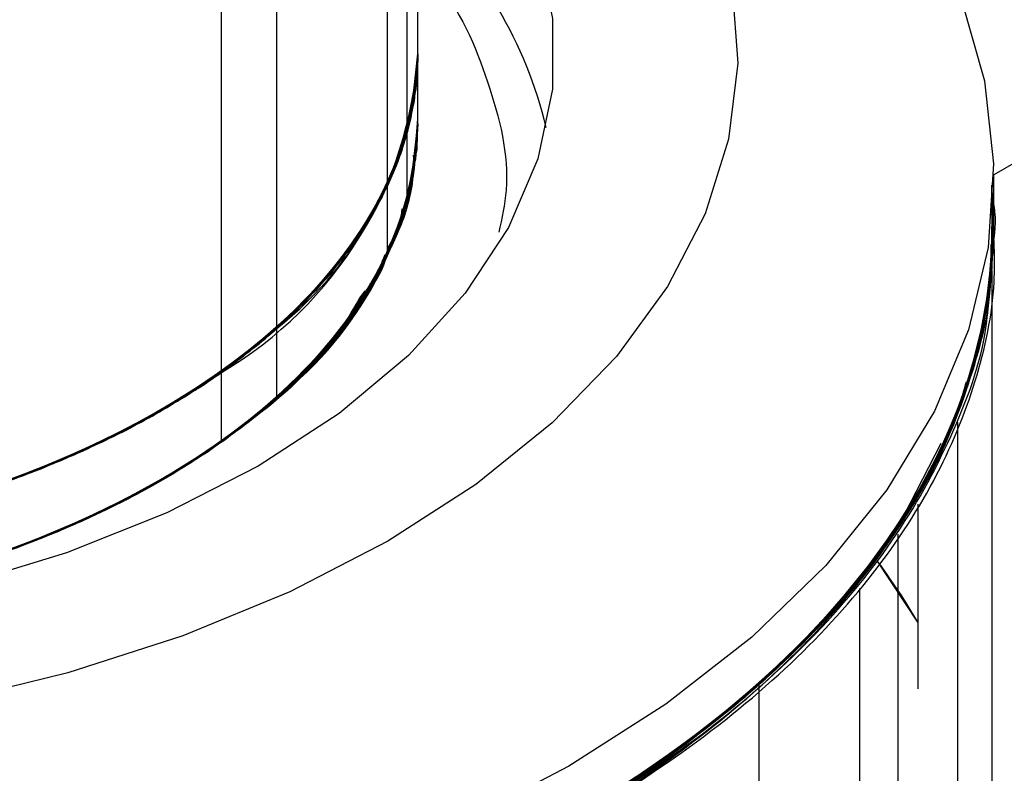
# Model space of a CAD drawing. Header units: millimetres. Extents: x 0 to 841, y 0 to 594.
# Tile 151 of 256: x 751.977 to 752.944, y 199.66 to 200.4. Entities that reach past the tile are written whole.
import ezdxf

# ---------------------------------------------------------------- set-up
doc = ezdxf.new("R2010")
doc.units = ezdxf.units.MM
doc.layers.add('TRAIT-FORT', color=4, linetype='Continuous', lineweight=25)

msp = doc.modelspace()

# ---------------------------------------------------------------- linework, layer by layer
at = {"layer": 'TRAIT-FORT', "color": 4, "linetype": 'Continuous', "lineweight": 25}
for p, q in [((757.25473, 202.74218), (752.93334, 200.24749)), ((752.36818, 200.36641), (752.36818, 200.87706)), ((752.36818, 200.36641), (752.36818, 200.87706)), ((752.36818, 200.36641), (752.36818, 200.87706)), ((752.36818, 200.36641), (752.36818, 200.87706)), ((752.36818, 200.36641), (752.36818, 200.87706)), ((752.36818, 200.36641), (752.36818, 200.87706)), ((752.36818, 200.36641), (752.36818, 200.87706)), ((752.36818, 200.36641), (752.36818, 200.87706)), ((752.36818, 200.36641), (752.36818, 200.87706)), ((752.36818, 200.36641), (752.36818, 200.87706)), ((752.36818, 200.36641), (752.36818, 200.87706)), ((752.36818, 200.36641), (752.36818, 200.87706)), ((752.36818, 200.36641), (752.36818, 200.87706)), ((752.36818, 200.36641), (752.36818, 200.87706)), ((752.35761, 200.28891), (752.35761, 200.83584)), ((752.33836, 200.23694), (752.33836, 200.77585)), ((752.22973, 200.09658), (752.22973, 200.64351)), ((752.17552, 200.05363), (752.17552, 200.60056)), ((752.36818, 200.29805), (752.36818, 200.36641)), ((752.36818, 200.29805), (752.36818, 200.36641)), ((752.36818, 200.29805), (752.36818, 200.36641)), ((752.36818, 200.29805), (752.36818, 200.36641)), ((752.36818, 200.29805), (752.36818, 200.36641)), ((752.36818, 200.29805), (752.36818, 200.36641)), ((752.36818, 200.29805), (752.36818, 200.36641)), ((752.36818, 200.29805), (752.36818, 200.36641)), ((752.36818, 200.29805), (752.36818, 200.36641)), ((752.36818, 200.29805), (752.36818, 200.36641)), ((752.36818, 200.29805), (752.36818, 200.36641)), ((752.36818, 200.29805), (752.36818, 200.36641)), ((752.36818, 200.29805), (752.36818, 200.36641)), ((752.36818, 200.29805), (752.36818, 200.36641)), ((752.36818, 200.29805), (752.36818, 200.36641)), ((752.35761, 200.22054), (752.35761, 200.28891)), ((752.36598, 200.26302), (752.3642, 200.25708)), ((752.36444, 200.25311), (752.36298, 200.24867)), ((752.93334, 200.1955), (752.93334, 200.248)), ((752.33836, 200.16858), (752.33836, 200.23694)), ((752.35878, 200.23059), (752.35761, 200.22054)), ((752.35735, 200.22057), (752.35419, 200.21358)), ((752.93139, 200.17736), (752.93224, 200.21821)), ((752.3454, 200.18821), (752.33836, 200.1754)), ((752.33836, 200.17379), (752.33348, 200.15897)), ((752.34108, 200.17595), (752.33671, 200.16884)), ((752.93147, 200.1535), (752.93147, 199.58802)), ((752.22973, 200.02822), (752.22973, 200.09658)), ((752.17552, 199.98526), (752.17552, 200.05363)), ((752.89824, 199.59955), (752.89824, 200.00472)), ((752.83942, 199.90197), (752.88186, 199.98402)), ((752.85895, 199.92417), (752.85895, 199.74276)), ((752.83942, 199.25249), (752.83942, 199.89469)), ((752.85895, 199.80817), (752.81932, 199.86825)), ((752.85895, 199.80817), (752.82337, 199.86271)), ((752.80165, 199.84128), (752.80165, 199.24745)), ((752.70276, 199.74713), (752.70276, 199.09766))]:
    msp.add_line(p, q, dxfattribs=at)
at = {"layer": 'TRAIT-FORT', "color": 4, "linetype": 'Continuous', "lineweight": 25, "flags": 128}
for points in [[(752.36801, 200.9036), (752.38349, 200.89675), (752.49104, 200.84332), (752.58884, 200.78397), (752.67592, 200.7193), (752.75142, 200.64994), (752.81457, 200.57658), (752.86476, 200.49996), (752.90149, 200.42084), (752.92439, 200.34), (752.93322, 200.25824), (752.92792, 200.17638), (752.90852, 200.09524), (752.87522, 200.01561), (752.82836, 199.93829), (752.76839, 199.86405), (752.69592, 199.79363), (752.61165, 199.72772), (752.51644, 199.66698)], [(752.36818, 200.82734), (752.44482, 200.77464), (752.51694, 200.7128), (752.57684, 200.64675), (752.62378, 200.57729), (752.65721, 200.50528), (752.67671, 200.43158), (752.68204, 200.35709), (752.67315, 200.28271), (752.65014, 200.20935), (752.61329, 200.1379), (752.56305, 200.06922), (752.50003, 200.00414), (752.42498, 199.94347), (752.33883, 199.88793)], [(752.36818, 200.65383), (752.41473, 200.60148), (752.45722, 200.53681), (752.48589, 200.46966), (752.50033, 200.401), (752.50033, 200.33183), (752.48589, 200.26317), (752.45722, 200.19601), (752.41473, 200.13134), (752.35905, 200.0701), (752.29099, 200.01318), (752.21155, 199.96141), (752.12187, 199.91554), (752.02326, 199.87625), (751.91718, 199.84411)], [(750.65178, 200.36641), (750.65599, 200.3174), (750.67417, 200.25399), (750.70641, 200.19248), (750.75218, 200.13389), (750.8107, 200.07921), (750.88099, 200.02937), (750.96186, 199.9852), (751.05196, 199.94744), (751.14976, 199.91674), (751.25363, 199.8936), (751.36181, 199.87843), (751.47249, 199.87146), (751.58379, 199.87282), (751.69386, 199.88249), (751.80083, 199.9003), (751.9029, 199.92596), (751.99836, 199.95903), (752.08561, 199.99896), (752.16316, 200.04507), (752.22973, 200.09658)], [(750.65178, 200.36641), (750.65886, 200.30292), (750.68026, 200.23984), (750.71562, 200.1789), (750.76436, 200.12112), (750.82564, 200.06746), (750.89843, 200.01883), (750.98152, 199.97605), (751.07351, 199.93985), (751.17283, 199.91082), (751.27784, 199.88946), (751.38674, 199.87612), (751.49773, 199.87104), (751.60892, 199.87429), (751.71844, 199.88582), (751.82445, 199.90545), (751.92518, 199.93283), (752.01891, 199.9675), (752.10408, 200.00889), (752.17926, 200.0563), (752.24317, 200.10892), (752.29474, 200.16588), (752.3331, 200.22622), (752.35761, 200.28891)], [(752.17552, 200.05363), (752.1005, 200.00692), (752.01572, 199.96615), (751.92257, 199.932), (751.82261, 199.90503), (751.71748, 199.88568), (751.60891, 199.87429), (751.49872, 199.87103), (751.3887, 199.87596), (751.2807, 199.88899), (751.17648, 199.90992), (751.07778, 199.9384), (750.98622, 199.97395), (750.90332, 200.01599), (750.83045, 200.06382), (750.76881, 200.11666), (750.71943, 200.17362), (750.68311, 200.23377), (750.66046, 200.29612), (750.65186, 200.35962), (750.65178, 200.36641)], [(752.33836, 200.23694), (752.30273, 200.17666), (752.25401, 200.1195), (752.19298, 200.06643), (752.12066, 200.01832), (752.03824, 199.97597), (751.9471, 199.94006), (751.84872, 199.91121), (751.74475, 199.88988), (751.63689, 199.87643), (751.52694, 199.87108), (751.41671, 199.87392), (751.30801, 199.8849), (751.20266, 199.90384), (751.10239, 199.93043), (751.00885, 199.96422), (750.92361, 200.00467), (750.84805, 200.05109), (750.78344, 200.10273), (750.73083, 200.15872), (750.69111, 200.21815), (750.66493, 200.28003), (750.65271, 200.34334), (750.65178, 200.36641)], [(750.70799, 200.19007), (750.75428, 200.13162), (750.81329, 200.07712), (750.88403, 200.02749), (750.96529, 199.98356), (751.05573, 199.94608), (751.15381, 199.91567), (751.25788, 199.89284), (751.3662, 199.87799), (751.47694, 199.87135), (751.58823, 199.87305), (751.69821, 199.88305), (751.80501, 199.90118), (751.90686, 199.92714), (752.00202, 199.9605), (752.0889, 200.00069), (752.16604, 200.04703), (752.23214, 200.09874), (752.28609, 200.15497), (752.32698, 200.21474), (752.35411, 200.27708), (752.36704, 200.34091), (752.36818, 200.36641)], [(752.36818, 200.36641), (752.36414, 200.31839), (752.34641, 200.25552), (752.31485, 200.19448), (752.26998, 200.13629), (752.21255, 200.0819), (752.14351, 200.03221), (752.06399, 199.98804), (751.97531, 199.95014), (751.87894, 199.91911), (751.77647, 199.89548), (751.6696, 199.87963), (751.56009, 199.87183), (751.44975, 199.87221), (751.3404, 199.88075), (751.23386, 199.89733), (751.13188, 199.92166), (751.03615, 199.95334), (750.94826, 199.99185), (750.86965, 200.03656), (750.80163, 200.08671), (750.74532, 200.14149)], [(750.90157, 200.017), (750.98504, 199.97448), (751.07735, 199.93854), (751.17694, 199.90981), (751.28213, 199.88877), (751.39116, 199.87576), (751.50218, 199.87101), (751.61334, 199.87459), (751.72276, 199.88645), (751.8286, 199.90639), (751.92907, 199.93408), (752.02249, 199.96903), (752.10729, 200.01068), (752.18204, 200.05831), (752.24547, 200.11113), (752.29653, 200.16824), (752.33435, 200.22869), (752.3583, 200.29145), (752.36797, 200.35548), (752.36818, 200.36641)], [(752.36818, 200.36641), (752.36641, 200.33463), (752.35227, 200.27146), (752.3242, 200.20986), (752.28268, 200.15084), (752.22838, 200.09539), (752.1622, 200.04441), (752.08524, 199.99876), (751.99877, 199.95919), (751.90422, 199.92635), (751.80315, 199.90079), (751.69724, 199.88292), (751.58823, 199.87305), (751.47793, 199.87133), (751.36815, 199.8778), (751.26073, 199.89234), (751.15742, 199.91472), (751.05994, 199.94457), (750.9699, 199.98139)], [(751.20035, 199.90435), (751.30657, 199.8851), (751.41621, 199.87395), (751.52743, 199.87109), (751.63836, 199.87656), (751.74713, 199.89028), (751.8519, 199.912), (751.95092, 199.94138), (752.04253, 199.97791), (752.12516, 200.02098), (752.19745, 200.06986), (752.25817, 200.12373), (752.30629, 200.18168), (752.34101, 200.24275), (752.36175, 200.30589), (752.36818, 200.36641)], [(752.36818, 200.36641), (752.36776, 200.35091), (752.35722, 200.2875), (752.33268, 200.2254), (752.29454, 200.16562), (752.24342, 200.10917), (752.18019, 200.05697), (752.10587, 200.00988), (752.0217, 199.96869), (751.92907, 199.93408), (751.82952, 199.90661), (751.72468, 199.88674), (751.61629, 199.8748), (751.50614, 199.87099), (751.39606, 199.87537), (751.28786, 199.88787)], [(751.55267, 199.8716), (751.66327, 199.87895), (751.77129, 199.89451), (751.87491, 199.91801), (751.97239, 199.94905), (752.06209, 199.98712), (752.1425, 200.03157), (752.21227, 200.08166), (752.27021, 200.13654), (752.31536, 200.19529), (752.34696, 200.25692), (752.36447, 200.32039), (752.36818, 200.36641)], [(752.36818, 200.36641), (752.36126, 200.30362), (752.34027, 200.24109), (752.30555, 200.18062), (752.25768, 200.12323), (752.19745, 200.06986), (752.12585, 200.02139), (752.04408, 199.97862), (751.95347, 199.94226), (751.85553, 199.91292), (751.75188, 199.89107), (751.64423, 199.87708)], [(751.8843, 199.92059), (751.98112, 199.95232), (752.07001, 199.99101), (752.14948, 200.03602), (752.21819, 200.08659), (752.27498, 200.14188), (752.31889, 200.20093), (752.34919, 200.26278), (752.36537, 200.32637), (752.36818, 200.36641)], [(751.89363, 199.92325), (751.98978, 199.95564), (752.07785, 199.99496), (752.15637, 200.04052), (752.22401, 200.09157), (752.27964, 200.14724), (752.32231, 200.2066), (752.35131, 200.26866), (752.36615, 200.33235), (752.36818, 200.36641)], [(751.89761, 199.9244), (751.99347, 199.95709), (752.08119, 199.99666), (752.15929, 200.04246), (752.22647, 200.09371), (752.2816, 200.14955), (752.32373, 200.20904), (752.35218, 200.27118), (752.36644, 200.33492), (752.36818, 200.36641)], [(752.36818, 200.36641), (752.36608, 200.33178), (752.35131, 200.26866), (752.32263, 200.20715), (752.28051, 200.14827), (752.22565, 200.093), (752.15897, 200.04225), (752.08156, 199.99685), (751.99469, 199.95757), (751.89982, 199.92505)], [(752.36818, 200.36641), (752.36625, 200.33321), (752.35179, 200.27006), (752.32342, 200.2085), (752.2816, 200.14955), (752.22702, 200.09419), (752.16059, 200.04333), (752.0834, 199.99781), (751.99673, 199.95838), (751.90202, 199.9257)], [(751.91605, 199.92995), (752.0105, 199.96397), (752.09654, 200.00476), (752.1727, 200.05164), (752.23771, 200.10382), (752.29047, 200.16041), (752.3301, 200.22047), (752.35593, 200.28299), (752.36751, 200.34691), (752.36818, 200.36641)], [(752.36818, 200.36641), (752.36759, 200.34805), (752.35642, 200.28468), (752.33126, 200.22266), (752.29252, 200.16301), (752.24084, 200.10673), (752.17708, 200.05474), (752.1023, 200.0079), (752.01772, 199.96699), (751.92474, 199.93269)], [(752.36818, 200.36641), (752.36768, 200.34948), (752.35683, 200.28609), (752.33197, 200.22403), (752.29353, 200.16432), (752.24214, 200.10795), (752.17864, 200.05585), (752.10408, 200.00889), (752.01971, 199.96784), (751.92691, 199.93338)], [(751.93812, 199.93704), (752.0308, 199.97265), (752.11471, 200.01488), (752.18846, 200.06303), (752.25078, 200.11629), (752.30063, 200.17376), (752.33718, 200.23446), (752.35981, 200.29739), (752.36814, 200.36148), (752.36818, 200.36641)], [(751.9471, 199.94006), (752.03902, 199.97632), (752.12205, 200.01914), (752.19477, 200.0678), (752.25597, 200.12149), (752.30462, 200.1793), (752.33989, 200.24026), (752.3612, 200.30334), (752.36818, 200.36641)], [(752.36818, 200.36641), (752.36817, 200.36434), (752.36062, 200.30079), (752.339, 200.23832), (752.30368, 200.17798), (752.25524, 200.12074), (752.19447, 200.06757), (752.1224, 200.01934), (752.04019, 199.97685), (751.94922, 199.94079)], [(752.36818, 200.36641), (752.36818, 200.36577), (752.36094, 200.30221), (752.33964, 200.23971), (752.30462, 200.1793), (752.25646, 200.12199), (752.19596, 200.06871), (752.12413, 200.02036), (752.04214, 199.97773), (751.95135, 199.94153)], [(751.95981, 199.9445), (752.05064, 199.98166), (752.13237, 200.02531), (752.20362, 200.07469), (752.2632, 200.12898), (752.31011, 200.18727), (752.34355, 200.24857), (752.36296, 200.31186), (752.36818, 200.36641)], [(751.96863, 199.94767), (752.05868, 199.98547), (752.13948, 200.02968), (752.20969, 200.07956), (752.26813, 200.13427), (752.31381, 200.19288), (752.34596, 200.25441), (752.36404, 200.31783), (752.36818, 200.36641)], [(752.36818, 200.36641), (752.36365, 200.31555), (752.34528, 200.25274), (752.31311, 200.19181), (752.26767, 200.13376), (752.20969, 200.07956), (752.14015, 200.0301), (752.0602, 199.9862), (751.97114, 199.94859)], [(752.36818, 200.36641), (752.3639, 200.31697), (752.34585, 200.25413), (752.31398, 200.19314), (752.26883, 200.13502), (752.21113, 200.08073), (752.14183, 200.03115), (752.06209, 199.98712), (751.97323, 199.94936)], [(752.36818, 200.36641), (752.36438, 200.31982), (752.34696, 200.25692), (752.3157, 200.19583), (752.27113, 200.13755), (752.21397, 200.08307), (752.14517, 200.03326), (752.06588, 199.98897), (751.97739, 199.95091)], [(752.36818, 200.36641), (752.36783, 200.35234), (752.35761, 200.28891)], [(750.65183, 200.30338), (750.65271, 200.27497), (750.66493, 200.21166), (750.69111, 200.14978), (750.73083, 200.09036), (750.78344, 200.03436), (750.84805, 199.98272), (750.92361, 199.9363), (751.00885, 199.89586), (751.10239, 199.86206), (751.20266, 199.83547), (751.30801, 199.81653), (751.41671, 199.80555), (751.52694, 199.80272), (751.63689, 199.80807), (751.74475, 199.82152), (751.84872, 199.84284), (751.9471, 199.8717), (752.03824, 199.9076), (752.12066, 199.94996), (752.19298, 199.99807), (752.25401, 200.05114), (752.30273, 200.10829), (752.33836, 200.16858)], [(750.65178, 200.29805), (750.65186, 200.29126), (750.66046, 200.22775), (750.68311, 200.16541), (750.71943, 200.10526), (750.76881, 200.04829), (750.83045, 199.99546), (750.90332, 199.94763), (750.98622, 199.90559), (751.07778, 199.87003), (751.17648, 199.84156), (751.2807, 199.82063), (751.3887, 199.80759), (751.49872, 199.80266), (751.60891, 199.80592), (751.71748, 199.81732), (751.82261, 199.83666), (751.92257, 199.86363), (752.01572, 199.89778), (752.1005, 199.93855), (752.17552, 199.98526)], [(750.74532, 200.07313), (750.80163, 200.01835), (750.86965, 199.96819), (750.94826, 199.92349), (751.03615, 199.88498), (751.13188, 199.85329), (751.23386, 199.82896), (751.3404, 199.81239), (751.44975, 199.80384), (751.56009, 199.80346), (751.6696, 199.81126), (751.77647, 199.82711), (751.87894, 199.85074), (751.97531, 199.88177), (752.06399, 199.91968), (752.14351, 199.96384), (752.21255, 200.01353), (752.26998, 200.06792), (752.31485, 200.12612), (752.34641, 200.18716), (752.36414, 200.25003), (752.36818, 200.29805)], [(750.9699, 199.91303), (751.05994, 199.8762), (751.15742, 199.84636), (751.26073, 199.82398), (751.36815, 199.80943), (751.47793, 199.80296), (751.58823, 199.80468), (751.69724, 199.81456), (751.80315, 199.83242), (751.90422, 199.85799), (751.99877, 199.89083), (752.08524, 199.9304), (752.1622, 199.97605), (752.22838, 200.02702), (752.28268, 200.08247), (752.3242, 200.14149), (752.35227, 200.20309), (752.36641, 200.26627), (752.36818, 200.29805)], [(751.28786, 199.8195), (751.39606, 199.807), (751.50614, 199.80262), (751.61629, 199.80643), (751.72468, 199.81837), (751.82952, 199.83824), (751.92907, 199.86571), (752.0217, 199.90033), (752.10587, 199.94152), (752.18019, 199.9886), (752.24342, 200.0408), (752.29454, 200.09726), (752.33268, 200.15703), (752.35722, 200.21913), (752.36776, 200.28254), (752.36818, 200.29805)], [(751.64423, 199.80872), (751.75188, 199.82271), (751.85553, 199.84455), (751.95347, 199.8739), (752.04408, 199.91025), (752.12585, 199.95302), (752.19745, 200.00149), (752.25768, 200.05486), (752.30555, 200.11226), (752.34027, 200.17272), (752.36126, 200.23526), (752.36818, 200.29805)], [(751.89982, 199.85668), (751.99469, 199.88921), (752.08156, 199.92849), (752.15897, 199.97388), (752.22565, 200.02463), (752.28051, 200.0799), (752.32263, 200.13878), (752.35131, 200.20029), (752.36608, 200.26342), (752.36818, 200.29805)], [(751.90202, 199.85733), (751.99673, 199.89001), (752.0834, 199.92944), (752.16059, 199.97496), (752.22702, 200.02582), (752.2816, 200.08119), (752.32342, 200.14013), (752.35179, 200.20169), (752.36625, 200.26484), (752.36818, 200.29805)], [(751.92474, 199.86432), (752.01772, 199.89863), (752.1023, 199.93954), (752.17708, 199.98637), (752.24084, 200.03836), (752.29252, 200.09465), (752.33126, 200.15429), (752.35642, 200.21631), (752.36759, 200.27968), (752.36818, 200.29805)], [(751.92691, 199.86501), (752.01971, 199.89948), (752.10408, 199.94053), (752.17864, 199.98749), (752.24214, 200.03958), (752.29353, 200.09595), (752.33197, 200.15566), (752.35683, 200.21772), (752.36768, 200.28111), (752.36818, 200.29805)], [(751.94922, 199.87243), (752.04019, 199.90848), (752.1224, 199.95098), (752.19447, 199.99921), (752.25524, 200.05238), (752.30368, 200.10961), (752.339, 200.16996), (752.36062, 200.23242), (752.36817, 200.29597), (752.36818, 200.29805)], [(751.95135, 199.87316), (752.04214, 199.90937), (752.12413, 199.952), (752.19596, 200.00035), (752.25646, 200.05362), (752.30462, 200.11093), (752.33964, 200.17134), (752.36094, 200.23384), (752.36818, 200.2974), (752.36818, 200.29805)], [(751.97114, 199.88023), (752.0602, 199.91784), (752.14015, 199.96174), (752.20969, 200.01119), (752.26767, 200.06539), (752.31311, 200.12344), (752.34528, 200.18437), (752.36365, 200.24718), (752.36818, 200.29805)], [(751.97323, 199.881), (752.06209, 199.91876), (752.14183, 199.96279), (752.21113, 200.01236), (752.26883, 200.06666), (752.31398, 200.12478), (752.34585, 200.18576), (752.3639, 200.24861), (752.36814, 200.3026)], [(751.97739, 199.88255), (752.06588, 199.9206), (752.14517, 199.9649), (752.21397, 200.0147), (752.27113, 200.06919), (752.3157, 200.12746), (752.34696, 200.18855), (752.36438, 200.25145), (752.36818, 200.29805)], [(752.35761, 200.22054), (752.36783, 200.28397), (752.36818, 200.29805)], [(751.43722, 199.37489), (751.57883, 199.37477), (751.71976, 199.38279), (751.85861, 199.39884), (751.99401, 199.42278), (752.12461, 199.45437), (752.24914, 199.49329), (752.36635, 199.53917), (752.47508, 199.59154), (752.57426, 199.64989), (752.6629, 199.71364), (752.74014, 199.78216), (752.80519, 199.85477), (752.85743, 199.93075), (752.89633, 200.00935), (752.92151, 200.0898), (752.93272, 200.17129), (752.93147, 200.2375)], [(752.51337, 199.61271), (752.60871, 199.67315), (752.69319, 199.73876), (752.76595, 199.80889), (752.82627, 199.88285), (752.87357, 199.9599), (752.90738, 200.03929), (752.92735, 200.12022), (752.93329, 200.20189), (752.93147, 200.2375)], [(752.51951, 199.61625), (752.61422, 199.67703), (752.69799, 199.74294), (752.77001, 199.81333), (752.82956, 199.88749), (752.87604, 199.96471), (752.909, 200.04422), (752.92812, 200.12522), (752.9332, 200.20691), (752.93147, 200.2375)], [(752.54431, 199.63102), (752.63635, 199.69315), (752.71725, 199.76025), (752.78619, 199.83165), (752.8425, 199.90666), (752.88562, 199.98453), (752.91513, 200.06448), (752.93072, 200.14573), (752.93226, 200.22747), (752.93147, 200.2375)], [(752.58001, 199.65365), (752.66798, 199.71771), (752.74448, 199.7865), (752.80877, 199.85934), (752.86021, 199.93551), (752.89827, 200.01425), (752.9226, 200.09478), (752.93295, 200.17631), (752.93147, 200.2375)], [(752.55026, 199.63468), (752.64165, 199.69713), (752.72183, 199.76451), (752.79001, 199.83616), (752.84553, 199.91136), (752.88783, 199.98938), (752.91648, 200.06944), (752.93122, 200.15074), (752.93239, 200.22549)], [(752.55618, 199.63836), (752.6469, 199.70113), (752.72636, 199.76879), (752.79379, 199.84068), (752.84851, 199.91608), (752.88998, 199.99424), (752.91779, 200.0744), (752.93167, 200.15575), (752.93299, 200.21362)], [(752.28665, 199.50692), (752.40133, 199.55488), (752.50718, 199.60918), (752.60317, 199.66928), (752.68833, 199.7346), (752.76183, 199.80447), (752.82294, 199.87821), (752.87106, 199.9551), (752.9057, 200.03436), (752.92653, 200.11522), (752.93333, 200.19688), (752.93331, 200.20019)], [(752.58572, 199.65743), (752.67301, 199.7218), (752.74879, 199.79086), (752.8123, 199.86393), (752.86293, 199.94027), (752.90017, 200.01914), (752.92364, 200.09976), (752.93312, 200.18132), (752.93334, 200.1955)], [(752.33883, 199.88793), (752.24262, 199.83819), (752.13752, 199.79487), (752.0248, 199.75849), (751.90583, 199.72948)], [(752.85895, 199.80817), (752.85818, 199.80949), (752.81932, 199.86825)], [(752.85895, 199.80817), (752.82419, 199.86157), (752.81932, 199.86825)], [(752.85895, 199.80817), (752.82888, 199.85498), (752.81932, 199.86825)], [(752.85895, 199.80817), (752.84518, 199.83069), (752.82269, 199.86365)], [(752.85895, 199.80817), (752.84731, 199.82735), (752.82292, 199.86332)], [(752.85895, 199.80817), (752.84303, 199.83403), (752.82293, 199.86331)], [(752.85895, 199.80817), (752.82655, 199.85828), (752.82349, 199.86254)], [(752.52562, 199.61982), (752.61968, 199.68093), (752.70276, 199.74713)], [(752.51644, 199.66698), (752.41123, 199.61202)]]:
    msp.add_lwpolyline(points, dxfattribs=at)
at = {"layer": 'TRAIT-FORT', "color": 4, "linetype": 'Continuous', "lineweight": 25}
for centre, radius, start, end in [((752.06939, 200.18996), 0.43745, 13.79019, 46.9198), ((751.97606, 200.39221), 0.39297, 300.5025, 356.23546), ((752.00186, 200.38394), 0.36674, 308.41375, 357.2604), ((752.06836, 200.3673), 0.29982, 334.22753, 359.82967), ((752.00793, 200.31246), 0.36054, 307.96565, 357.70851), ((752.40872, 200.2011), 0.52439, 325.21914, 1.61401)]:
    msp.add_arc(centre, radius, start, end, dxfattribs=at)
for points, knots in [([(752.36818, 200.4569), (752.37317, 200.45168), (752.40799, 200.41522), (752.43907, 200.33904), (752.46117, 200.25413), (752.45059, 200.20492), (752.44764, 200.19117)], [0, 0, 0, 0, 0.065398, 0.456783, 0.848167, 1, 1, 1, 1]), ([(752.36784, 200.29841), (752.36801, 200.29767), (752.36834, 200.29629), (752.36801, 200.29492), (752.36787, 200.29429)], [0, 0, 0, 0, 0.54299, 1, 1, 1, 1]), ([(752.36652, 200.28065), (752.36695, 200.278), (752.36768, 200.27341), (752.36621, 200.26889), (752.36559, 200.26698)], [0, 0, 0, 0, 0.578753, 1, 1, 1, 1]), ([(752.36706, 200.28045), (752.36725, 200.27775), (752.36757, 200.27317), (752.36618, 200.26868), (752.36561, 200.26684)], [0, 0, 0, 0, 0.591564, 1, 1, 1, 1]), ([(752.3636, 200.26694), (752.36427, 200.25918), (752.36523, 200.24816), (752.36095, 200.23747), (752.35969, 200.23431)], [0, 0, 0, 0, 0.704522, 1, 1, 1, 1]), ([(752.36431, 200.25524), (752.36402, 200.25203), (752.36226, 200.23249), (752.3566, 200.20776), (752.34507, 200.18734), (752.34233, 200.18248)], [0, 0, 0, 0, 0.130149, 0.793151, 1, 1, 1, 1]), ([(752.36487, 200.25955), (752.36483, 200.25833), (752.36471, 200.25436), (752.36356, 200.25044), (752.36276, 200.24773)], [0, 0, 0, 0, 0.308666, 1, 1, 1, 1]), ([(752.36239, 200.25014), (752.36225, 200.24357), (752.36204, 200.2336), (752.35771, 200.22397), (752.35622, 200.22067)], [0, 0, 0, 0, 0.657781, 1, 1, 1, 1]), ([(752.36039, 200.23758), (752.36025, 200.23474), (752.35933, 200.21553), (752.34419, 200.1807), (752.3141, 200.11904), (752.25664, 200.04825), (752.16509, 199.97383), (752.05164, 199.91011), (751.91547, 199.85785), (751.7584, 199.82036), (751.58825, 199.80127), (751.44331, 199.80218), (751.33013, 199.81276), (751.22272, 199.82941), (751.09754, 199.85946), (751.01164, 199.89551), (750.9699, 199.91303)], [0, 0, 0, 0, 0.008094, 0.054692, 0.101301, 0.190812, 0.275441, 0.360069, 0.449581, 0.542672, 0.637663, 0.732653, 0.779251, 0.82586, 0.915372, 1, 1, 1, 1]), ([(752.35869, 200.2302), (752.35713, 200.2225), (752.3529, 200.2017), (752.34388, 200.1814), (752.3382, 200.1686)], [0, 0, 0, 0, 0.3699599, 1, 1, 1, 1]), ([(752.35587, 200.2207), (752.35547, 200.21624), (752.35465, 200.20679), (752.34937, 200.19782), (752.34658, 200.19308)], [0, 0, 0, 0, 0.472137, 1, 1, 1, 1]), ([(752.93214, 200.20593), (752.9326, 200.20939), (752.93345, 200.2158), (752.9321, 200.22219), (752.93147, 200.22513)], [0, 0, 0, 0, 0.539121, 1, 1, 1, 1]), ([(752.93147, 200.16993), (752.93379, 200.18365), (752.93655, 200.20004), (752.93378, 200.21636), (752.93334, 200.21901)], [0, 0, 0, 0, 0.837406, 1, 1, 1, 1]), ([(750.10455, 200.07209), (750.10596, 200.06469), (750.11349, 200.02505), (750.147, 199.95397), (750.20644, 199.85992), (750.28975, 199.76825), (750.39465, 199.68121), (750.52084, 199.60132), (750.66506, 199.53126), (750.82402, 199.47279), (750.99383, 199.42722), (751.16912, 199.39543), (751.3455, 199.3772), (751.51898, 199.37184), (751.68913, 199.37843), (751.85671, 199.39643), (752.02239, 199.42612), (752.18538, 199.46839), (752.34149, 199.52331), (752.48642, 199.59047), (752.61533, 199.66829), (752.72503, 199.75497), (752.81296, 199.8484), (752.87755, 199.94558), (752.91797, 200.04404), (752.93684, 200.13272), (752.93347, 200.18819), (752.93209, 200.21104)], [0, 0, 0, 0, 0.00902, 0.0483265, 0.0887721, 0.1302809, 0.1733917, 0.2169774, 0.2609431, 0.3049045, 0.3484902, 0.3916054, 0.4331098, 0.4735554, 0.5128663, 0.5521661, 0.5925707, 0.6339747, 0.676884, 0.7201488, 0.7636578, 0.8070242, 0.849888, 0.8921735, 0.9327907, 0.9723128, 1, 1, 1, 1]), ([(752.35237, 200.21424), (752.35147, 200.20546), (752.35003, 200.19152), (752.34151, 200.17851), (752.33836, 200.1737)], [0, 0, 0, 0, 0.630443, 1, 1, 1, 1]), ([(752.35173, 200.20943), (752.3515, 200.20584), (752.35111, 200.2), (752.34775, 200.19451), (752.34645, 200.19239)], [0, 0, 0, 0, 0.615116, 1, 1, 1, 1]), ([(752.93212, 200.19973), (752.93229, 200.20112), (752.93276, 200.20494), (752.93197, 200.20875), (752.93147, 200.21118)], [0, 0, 0, 0, 0.36374, 1, 1, 1, 1]), ([(752.93147, 200.17357), (752.93233, 200.17884), (752.93425, 200.19067), (752.93246, 200.20253), (752.93147, 200.20911)], [0, 0, 0, 0, 0.444941, 1, 1, 1, 1]), ([(752.34634, 200.19182), (752.34561, 200.18752), (752.34427, 200.1796), (752.33923, 200.1722), (752.33692, 200.1688)], [0, 0, 0, 0, 0.541646, 1, 1, 1, 1]), ([(752.33559, 200.16901), (752.33247, 200.16054), (752.31804, 200.1213), (752.26235, 200.05491), (752.16727, 199.97404), (752.04163, 199.90488), (751.91904, 199.8603), (751.81395, 199.83386), (751.70802, 199.81415), (751.57475, 199.80117), (751.41655, 199.80286), (751.26141, 199.82088), (751.1098, 199.85624), (750.96745, 199.90988), (750.8442, 199.98017), (750.76317, 200.04968), (750.71529, 200.10968), (750.68817, 200.14994), (750.6804, 200.17619), (750.67741, 200.18628)], [0, 0, 0, 0, 0.0197961, 0.0917462, 0.1665737, 0.2429275, 0.3192813, 0.3567367, 0.3942013, 0.4661513, 0.5341759, 0.6022005, 0.6741505, 0.748978, 0.8253319, 0.9016857, 0.939141, 0.9766057, 1, 1, 1, 1]), ([(750.80162, 199.48701), (750.85334, 199.47072), (750.96014, 199.43706), (751.13433, 199.40248), (751.31465, 199.38029), (751.49377, 199.37221), (751.66748, 199.37693), (751.83563, 199.39361), (751.99908, 199.42174), (752.15843, 199.46168), (752.31273, 199.51427), (752.45781, 199.57935), (752.58943, 199.65625), (752.70312, 199.74305), (752.79588, 199.83774), (752.8662, 199.93801), (752.91082, 200.04073), (752.9319, 200.12172), (752.93092, 200.16761), (752.93067, 200.17924)], [0, 0, 0, 0, 0.05985, 0.123608, 0.186533, 0.246996, 0.305841, 0.362996, 0.420138, 0.478936, 0.539279, 0.601952, 0.665314, 0.729229, 0.793138, 0.856501, 0.919179, 0.979516, 1, 1, 1, 1]), ([(752.33771, 200.16868), (752.33732, 200.16736), (752.33226, 200.14989), (752.3098, 200.11799), (752.26603, 200.05914), (752.19275, 199.99338), (752.08497, 199.92661), (751.9579, 199.87212), (751.81094, 199.83074), (751.64666, 199.80558), (751.47363, 199.79966), (751.33015, 199.81163), (751.22044, 199.8308), (751.11762, 199.85541), (751.00169, 199.89541), (750.88252, 199.95577), (750.78676, 200.02793), (750.72738, 200.08561), (750.71027, 200.12052), (750.70799, 200.12517)], [0, 0, 0, 0, 0.0032288, 0.0425974, 0.0819759, 0.1576014, 0.2291009, 0.3006005, 0.376226, 0.4548759, 0.5351302, 0.6153844, 0.6547531, 0.6941316, 0.7697571, 0.8412566, 0.9127561, 0.9883817, 1, 1, 1, 1]), ([(752.33836, 200.17349), (752.33649, 200.16779), (752.32506, 200.13287), (752.27657, 200.07104), (752.191, 199.99106), (752.07336, 199.92001), (751.93153, 199.86259), (751.79844, 199.82939), (751.68759, 199.81249), (751.57774, 199.80247), (751.44221, 199.80054), (751.33834, 199.8133), (751.28786, 199.8195)], [0, 0, 0, 0, 0.022286, 0.136483, 0.257269, 0.382886, 0.511065, 0.639245, 0.702123, 0.765017, 0.885803, 1, 1, 1, 1]), ([(752.3382, 200.1686), (752.33651, 200.16508), (752.33314, 200.15803), (752.32756, 200.14754), (752.32161, 200.13711), (752.31524, 200.12675), (752.30157, 200.106), (752.27797, 200.07543), (752.25131, 200.04796), (752.2345, 200.03249), (752.23132, 200.02964), (752.22973, 200.02822)], [0, 0, 0, 0, 0.0710738, 0.1421582, 0.2132885, 0.2845, 0.3558279, 0.6449588, 0.9341426, 0.9670842, 1, 1, 1, 1]), ([(752.3214, 200.14099), (752.31914, 200.13572), (752.30302, 200.09805), (752.25484, 200.04916), (752.19045, 199.99466), (752.11786, 199.94587), (752.01627, 199.89447), (751.87997, 199.84805), (751.7315, 199.81646), (751.57026, 199.8007), (751.40037, 199.80333), (751.23147, 199.82584), (751.0997, 199.8607), (751.00377, 199.89695), (750.91737, 199.93737), (750.82418, 199.99422), (750.77111, 200.04732), (750.74532, 200.07313)], [0, 0, 0, 0, 0.014002, 0.100174, 0.142446, 0.184728, 0.26593, 0.342702, 0.419475, 0.500677, 0.585127, 0.671299, 0.757471, 0.799743, 0.842026, 0.923228, 1, 1, 1, 1]), ([(752.31526, 200.1326), (752.30824, 200.11989), (752.28558, 200.07882), (752.21828, 200.01433), (752.11445, 199.94175), (751.98174, 199.88026), (751.82794, 199.83421), (751.68841, 199.81146), (751.57468, 199.80321), (751.46342, 199.80156), (751.32923, 199.81082), (751.17825, 199.8382), (751.03837, 199.88079), (750.90965, 199.93931), (750.8015, 200.01437), (750.73338, 200.0778), (750.71337, 200.11685), (750.70977, 200.12389)], [0, 0, 0, 0, 0.0331115, 0.1069848, 0.185121, 0.2663821, 0.3493008, 0.4322195, 0.4728952, 0.513581, 0.5917172, 0.6655905, 0.7394638, 0.8176001, 0.8988612, 0.9817798, 1, 1, 1, 1]), ([(752.31759, 200.13473), (752.31476, 200.12872), (752.29706, 200.09114), (752.23365, 200.02747), (752.12771, 199.94888), (752.01576, 199.89543), (751.91774, 199.86118), (751.81725, 199.83355), (751.68813, 199.8105), (751.53094, 199.80008), (751.37304, 199.80608), (751.21465, 199.82955), (751.06125, 199.87183), (750.92296, 199.93208), (750.82671, 199.99478), (750.76548, 200.0506), (750.72922, 200.08862), (750.7154, 200.11425), (750.71002, 200.12423)], [0, 0, 0, 0, 0.015432, 0.096503, 0.179229, 0.261954, 0.302535, 0.343126, 0.42108, 0.494781, 0.568482, 0.646436, 0.727508, 0.810233, 0.892959, 0.93354, 0.974131, 1, 1, 1, 1]), ([(752.31385, 200.13084), (752.3098, 200.12295), (752.29108, 200.08652), (752.25625, 200.05399), (752.22896, 200.0285)], [0, 0, 0, 0, 0.216683, 1, 1, 1, 1]), ([(752.31615, 200.13372), (752.31171, 200.12475), (752.29308, 200.08714), (752.25712, 200.05369), (752.22973, 200.02822)], [0, 0, 0, 0, 0.2385, 1, 1, 1, 1]), ([(752.28665, 199.50692), (752.33247, 199.5251), (752.42544, 199.562), (752.55067, 199.63007), (752.66478, 199.70835), (752.76277, 199.79684), (752.84198, 199.89384), (752.89697, 199.99685), (752.92602, 200.07861), (752.92842, 200.12554), (752.92898, 200.13641)], [0, 0, 0, 0, 0.126864, 0.257429, 0.391502, 0.530854, 0.671894, 0.814341, 0.95696, 1, 1, 1, 1]), ([(752.22973, 200.02822), (752.20113, 200.00536), (752.1424, 199.95841), (752.02419, 199.89795), (751.88193, 199.84783), (751.71872, 199.81401), (751.57525, 199.8021), (751.46062, 199.80262), (751.34997, 199.80949), (751.21905, 199.82892), (751.0758, 199.86762), (750.94649, 199.92045), (750.834, 199.9886), (750.75163, 200.05807), (750.72158, 200.1069), (750.71052, 200.12485)], [0, 0, 0, 0, 0.077297, 0.158765, 0.248594, 0.340255, 0.431916, 0.47688, 0.521855, 0.60823, 0.689892, 0.771554, 0.857928, 0.947757, 1, 1, 1, 1]), ([(752.31208, 200.12863), (752.30784, 200.12002), (752.29584, 200.09563), (752.26168, 200.05858), (752.20422, 200.00365), (752.11694, 199.94389), (751.99471, 199.88594), (751.85628, 199.84164), (751.70112, 199.81185), (751.53251, 199.79947), (751.35965, 199.80683), (751.22018, 199.82965), (751.11583, 199.85704), (751.01954, 199.88929), (750.91399, 199.93787), (750.81409, 200.00315), (750.76698, 200.05109), (750.74532, 200.07313)], [0, 0, 0, 0, 0.02334, 0.066166, 0.108984, 0.191176, 0.268855, 0.346531, 0.428689, 0.514132, 0.601319, 0.688505, 0.731274, 0.774054, 0.856212, 0.933887, 1, 1, 1, 1]), ([(752.31175, 200.12822), (752.30392, 200.11433), (752.27819, 200.06867), (752.20066, 199.99946), (752.10385, 199.93761), (752.01432, 199.89618), (751.92107, 199.86122), (751.79859, 199.82763), (751.69471, 199.8149), (751.64423, 199.80872)], [0, 0, 0, 0, 0.08322, 0.273642, 0.464065, 0.557476, 0.650911, 0.83035, 1, 1, 1, 1]), ([(752.31209, 200.12865), (752.30585, 200.11676), (752.29137, 200.08918), (752.25331, 200.04949), (752.21402, 200.01352), (752.18601, 199.99295), (752.17553, 199.98526)], [0, 0, 0, 0, 0.2257172, 0.52375, 0.8218569, 1, 1, 1, 1]), ([(752.27775, 200.07966), (752.27447, 200.07484), (752.25088, 200.04017), (752.21039, 200.01067), (752.17552, 199.98526)], [0, 0, 0, 0, 0.139036, 1, 1, 1, 1]), ([(751.43722, 199.37489), (751.49209, 199.37365), (751.60347, 199.37115), (751.77235, 199.38256), (751.94288, 199.40605), (752.11123, 199.44329), (752.27306, 199.49406), (752.42322, 199.55739), (752.55803, 199.6318), (752.67432, 199.71547), (752.76969, 199.80557), (752.84204, 199.89975), (752.88769, 199.97954), (752.90196, 200.02837), (752.90662, 200.04431)], [0, 0, 0, 0, 0.080272, 0.162932, 0.247897, 0.336333, 0.425987, 0.516702, 0.607696, 0.69819, 0.787949, 0.874541, 0.959051, 1, 1, 1, 1]), ([(752.22896, 200.0285), (752.22544, 200.02542), (752.21841, 200.01923), (752.19448, 199.99944), (752.15448, 199.97023), (752.09416, 199.93444), (752.02846, 199.90252), (751.95897, 199.87511), (751.88621, 199.85202), (751.81234, 199.83367), (751.73729, 199.81961), (751.68409, 199.81267), (751.65292, 199.80953), (751.64713, 199.80899), (751.64424, 199.80872)], [0, 0, 0, 0, 0.026735, 0.053516, 0.17457, 0.295592, 0.414105, 0.532597, 0.646454, 0.760311, 0.867894, 0.975497, 0.987753, 1, 1, 1, 1]), ([(750.13717, 199.98292), (750.13994, 199.97557), (750.15578, 199.93341), (750.20684, 199.86124), (750.28847, 199.76927), (750.38789, 199.68681), (750.50114, 199.61312), (750.62879, 199.54768), (750.77172, 199.49052), (750.93065, 199.44251), (751.10313, 199.40564), (751.28593, 199.38162), (751.47384, 199.37167), (751.66239, 199.37612), (751.84706, 199.39476), (752.02255, 199.42655), (752.18548, 199.46985), (752.33325, 199.52276), (752.46645, 199.58439), (752.58609, 199.65465), (752.69249, 199.73406), (752.78307, 199.82324), (752.85006, 199.9094), (752.87607, 199.96725), (752.88658, 199.99064)], [0, 0, 0, 0, 0.010453, 0.059966, 0.107625, 0.154066, 0.199201, 0.244332, 0.290773, 0.338437, 0.387945, 0.437999, 0.488491, 0.538978, 0.589032, 0.638545, 0.686205, 0.732646, 0.777781, 0.82291, 0.869342, 0.916981, 0.966442, 1, 1, 1, 1]), ([(752.17552, 199.98526), (752.17137, 199.98239), (752.16307, 199.97664), (752.15021, 199.96823), (752.13707, 199.95998), (752.1236, 199.95191), (752.10983, 199.94402), (752.09575, 199.9363), (752.08135, 199.92876), (752.06216, 199.91915), (752.0378, 199.90775), (752.00792, 199.89488), (751.98725, 199.88694), (751.97691, 199.88298)], [0, 0, 0, 0, 0.0728242, 0.1455394, 0.2181822, 0.2907892, 0.3633969, 0.436042, 0.5087611, 0.5815907, 0.7212869, 0.8606702, 1, 1, 1, 1]), ([(752.17552, 199.98526), (752.17406, 199.98423), (752.15464, 199.97054), (752.11471, 199.94537), (752.06493, 199.91961), (752.02676, 199.90239), (752.00245, 199.89214), (751.98574, 199.88574), (751.97739, 199.88254)], [0, 0, 0, 0, 0.025975, 0.34406, 0.662225, 0.774998, 0.887544, 1, 1, 1, 1]), ([(750.13589, 199.98207), (750.13688, 199.97935), (750.14984, 199.94406), (750.19352, 199.87988), (750.26651, 199.79134), (750.3591, 199.70874), (750.46964, 199.63164), (750.59989, 199.56085), (750.74824, 199.49861), (750.91245, 199.44709), (751.08811, 199.40823), (751.2711, 199.38304), (751.45703, 199.37204), (751.64034, 199.37504), (751.81706, 199.39102), (751.98379, 199.41857), (752.1407, 199.45675), (752.28872, 199.50533), (752.42812, 199.56489), (752.55781, 199.63604), (752.67321, 199.71823), (752.77137, 199.80844), (752.81832, 199.8737), (752.84139, 199.90578)], [0, 0, 0, 0, 0.004026, 0.052332, 0.099305, 0.146275, 0.194601, 0.244193, 0.295692, 0.347756, 0.400272, 0.452783, 0.504847, 0.556351, 0.605938, 0.654264, 0.70124, 0.74821, 0.796537, 0.846129, 0.897627, 0.949691, 1, 1, 1, 1]), ([(750.13682, 199.98269), (750.1391, 199.97668), (750.15337, 199.93902), (750.19868, 199.87264), (750.27334, 199.78446), (750.36965, 199.70098), (750.48648, 199.62254), (750.62351, 199.55157), (750.77867, 199.49033), (750.94796, 199.44104), (751.12743, 199.40495), (751.31272, 199.38283), (751.49826, 199.37478), (751.67964, 199.38028), (751.85384, 199.3971), (751.96408, 199.41782), (752.01844, 199.42803)], [0, 0, 0, 0, 0.013454, 0.084277, 0.155099, 0.228011, 0.302917, 0.38083, 0.459759, 0.539556, 0.619535, 0.699014, 0.777798, 0.853773, 0.927902, 1, 1, 1, 1]), ([(750.1376, 199.9832), (750.14157, 199.97299), (750.15929, 199.92744), (750.21468, 199.85072), (750.30251, 199.75572), (750.41068, 199.67012), (750.53322, 199.59494), (750.66678, 199.53106), (750.80996, 199.47787), (750.96293, 199.43474), (751.1266, 199.40179), (751.30122, 199.37998), (751.48353, 199.3708), (751.66967, 199.3754), (751.85413, 199.39416), (752.0325, 199.42672), (752.20054, 199.47223), (752.35382, 199.52885), (752.48942, 199.59471), (752.60734, 199.66701), (752.67126, 199.72068), (752.70276, 199.74713)], [0, 0, 0, 0, 0.0165873, 0.0739707, 0.1308657, 0.187149, 0.2413372, 0.2941479, 0.3454825, 0.3968077, 0.4495965, 0.5037337, 0.559902, 0.6166228, 0.6737639, 0.7308241, 0.7873268, 0.8431589, 0.8968646, 0.9491735, 1, 1, 1, 1]), ([(750.15212, 199.95489), (750.16167, 199.93605), (750.18872, 199.88266), (750.25878, 199.79963), (750.35917, 199.7077), (750.48077, 199.62449), (750.61909, 199.55165), (750.76987, 199.49103), (750.92871, 199.44315), (751.09145, 199.40806), (751.25722, 199.38492), (751.42656, 199.37324), (751.60028, 199.37336), (751.77807, 199.38625), (751.95599, 199.41272), (752.12969, 199.45312), (752.29373, 199.50672), (752.44406, 199.57234), (752.57737, 199.6483), (752.68975, 199.73213), (752.78137, 199.82025), (752.82481, 199.88225), (752.84598, 199.91247)], [0, 0, 0, 0, 0.02876, 0.081475, 0.134651, 0.187821, 0.240536, 0.292683, 0.342881, 0.391799, 0.439344, 0.486884, 0.535802, 0.586006, 0.638147, 0.690862, 0.744038, 0.797208, 0.849923, 0.90207, 0.952268, 1, 1, 1, 1]), ([(750.40676, 199.67938), (750.44403, 199.65406), (750.51977, 199.60263), (750.65357, 199.53727), (750.79796, 199.48175), (750.95045, 199.43787), (751.11075, 199.40474), (751.27985, 199.3825), (751.45782, 199.37215), (751.64115, 199.37496), (751.82574, 199.39184), (752.00606, 199.42278), (752.17776, 199.46715), (752.33684, 199.5238), (752.47902, 199.59065), (752.60243, 199.66543), (752.70518, 199.74601), (752.7868, 199.82715), (752.82508, 199.88318), (752.84276, 199.90905)], [0, 0, 0, 0, 0.057613, 0.117081, 0.174971, 0.231209, 0.287434, 0.345283, 0.404646, 0.466292, 0.528615, 0.591478, 0.654335, 0.716658, 0.77831, 0.837667, 0.895515, 0.951747, 1, 1, 1, 1]), ([(750.61559, 199.5563), (750.66019, 199.53674), (750.75069, 199.49704), (750.90301, 199.44934), (751.0687, 199.41101), (751.24619, 199.38472), (751.43167, 199.37176), (751.61983, 199.37308), (751.80617, 199.38874), (751.98623, 199.41824), (752.15495, 199.46024), (752.30924, 199.51293), (752.44689, 199.57424), (752.56847, 199.64335), (752.67563, 199.72017), (752.76572, 199.80577), (752.82327, 199.87166), (752.84342, 199.90981), (752.84624, 199.91516)], [0, 0, 0, 0, 0.062018, 0.125844, 0.191373, 0.259467, 0.328352, 0.397882, 0.467451, 0.536467, 0.604775, 0.670554, 0.734672, 0.796998, 0.859319, 0.92345, 0.98927, 1, 1, 1, 1]), ([(751.97739, 199.88254), (751.97226, 199.88064), (751.96199, 199.87684), (751.94631, 199.87139), (751.93042, 199.8661), (751.8971, 199.85557), (751.84501, 199.84119), (751.77246, 199.82566), (751.69777, 199.81393), (751.5933, 199.80326), (751.45569, 199.80047), (751.3443, 199.81081), (751.28873, 199.81937), (751.28786, 199.8195)], [0, 0, 0, 0, 0.025466, 0.05095, 0.076465, 0.102022, 0.209603, 0.317214, 0.424796, 0.532407, 0.759786, 0.996258, 1, 1, 1, 1])]:
    msp.add_open_spline(points, degree=3, knots=knots, dxfattribs=at)

doc.saveas('drawing.dxf')
